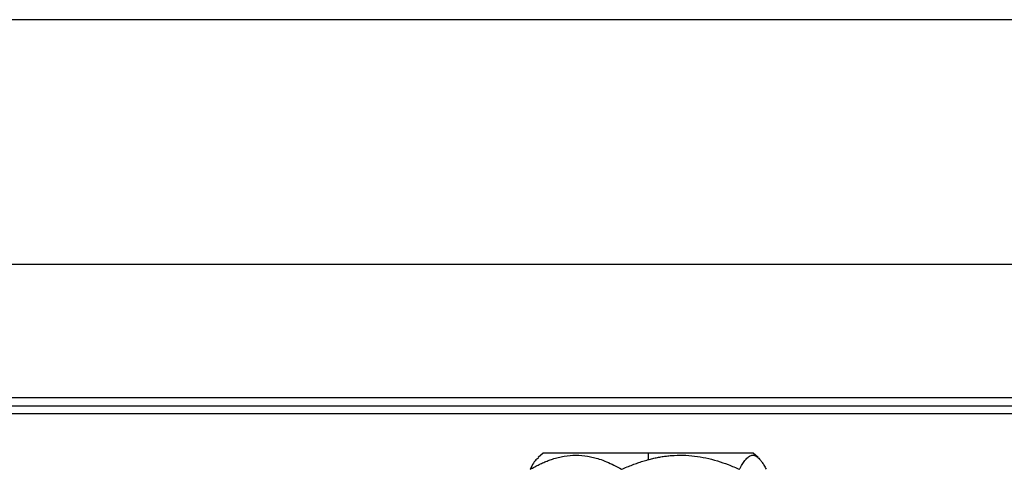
# Model space of a CAD drawing. Header units: millimetres. Extents: x -0.44 to 1.31, y -0.87 to 1.29.
# Tile 10 of 182: x 0.236 to 0.2952, y -0.4451 to -0.4181. Entities that reach past the tile are written whole.
import ezdxf

# ---------------------------------------------------------------- set-up
doc = ezdxf.new("R2010")
doc.units = ezdxf.units.MM

msp = doc.modelspace()

# ---------------------------------------------------------------- linework, layer by layer
at = {"color": 7, "linetype": 'Continuous', "lineweight": 25}
for p, q in [((0.346122, -0.418061), (0.083437, -0.418061)), ((0.339969, -0.432779), (0.08959, -0.432779)), ((0.087187, -0.440779), (0.342372, -0.440779)), ((0.086887, -0.441279), (0.342672, -0.441279)), ((0.342672, -0.441766), (0.086887, -0.441766)), ((0.26746, -0.444145), (0.267154, -0.444406)), ((0.27378, -0.444145), (0.26746, -0.444145)), ((0.27378, -0.444145), (0.27378, -0.444526)), ((0.280099, -0.444145), (0.27378, -0.444145)), ((0.280406, -0.444406), (0.280099, -0.444145))]:
    msp.add_line(p, q, dxfattribs=at)
for points, knots in [([(0.26668, -0.445106), (0.266772, -0.445055), (0.266953, -0.444953), (0.267224, -0.444815), (0.267492, -0.444691), (0.267758, -0.444583), (0.26805, -0.444479), (0.268371, -0.444386), (0.26884, -0.444287), (0.269431, -0.444236), (0.27002, -0.444287), (0.270485, -0.444385), (0.270865, -0.444494), (0.271279, -0.444649), (0.27173, -0.444855), (0.272028, -0.445022), (0.27218, -0.445106)], [0, 0, 0, 0, 0.052359, 0.103339, 0.153117, 0.201897, 0.249903, 0.312894, 0.374863, 0.500561, 0.624657, 0.686244, 0.748762, 0.829601, 0.913029, 1, 1, 1, 1]), ([(0.267175, -0.444431), (0.26714, -0.444448), (0.266968, -0.44453), (0.266808, -0.444851), (0.26668, -0.445106)], [0, 0, 0, 0, 0.20403, 1, 1, 1, 1]), ([(0.27378, -0.444526), (0.273873, -0.444502), (0.274059, -0.444454), (0.274338, -0.444394), (0.274615, -0.444344), (0.274892, -0.444305), (0.27531, -0.444263), (0.275872, -0.444245), (0.276571, -0.444296), (0.277264, -0.444414), (0.277942, -0.444593), (0.278618, -0.444823), (0.279056, -0.44501), (0.27928, -0.445106)], [0, 0, 0, 0, 0.051247, 0.101686, 0.151535, 0.201028, 0.250405, 0.374911, 0.499773, 0.622362, 0.74841, 0.871421, 1, 1, 1, 1]), ([(0.27928, -0.445106), (0.279306, -0.445055), (0.279358, -0.444953), (0.279437, -0.444816), (0.279515, -0.444692), (0.279592, -0.444584), (0.279677, -0.44448), (0.27977, -0.444387), (0.279906, -0.444288), (0.280079, -0.444235), (0.280251, -0.444287), (0.280388, -0.444386), (0.280498, -0.444497), (0.280618, -0.444652), (0.280748, -0.444857), (0.280835, -0.445022), (0.280879, -0.445106)], [0, 0, 0, 0, 0.0522179, 0.1030636, 0.1527146, 0.2013708, 0.2492551, 0.3120797, 0.3738835, 0.4996369, 0.625421, 0.6873912, 0.7503982, 0.830724, 0.9136142, 1, 1, 1, 1]), ([(0.27218, -0.445106), (0.272289, -0.445059), (0.272504, -0.444965), (0.272827, -0.444836), (0.273147, -0.44472), (0.273463, -0.444615), (0.273675, -0.444556), (0.27378, -0.444526)], [0, 0, 0, 0, 0.20885, 0.412646, 0.611982, 0.807521, 1, 1, 1, 1])]:
    msp.add_open_spline(points, degree=3, knots=knots, dxfattribs=at)

doc.saveas('drawing.dxf')
